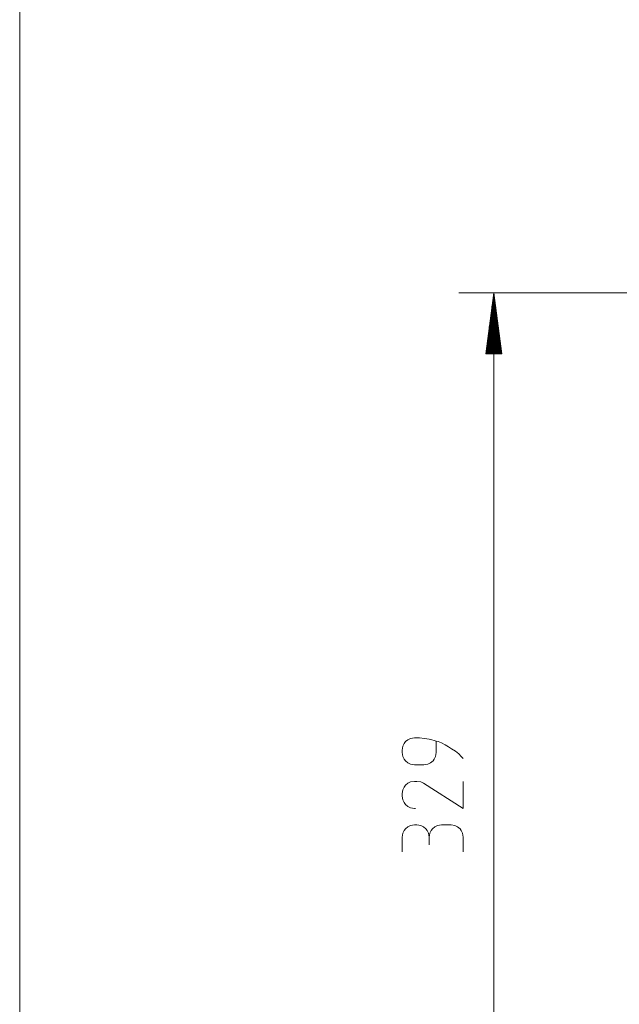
# Model space of a CAD drawing. Header units: millimetres. Extents: x 3 to 207, y 3 to 294.
# Tile 35 of 61: x 3 to 37, y 185 to 242. Entities that reach past the tile are written whole.
import ezdxf

# ---------------------------------------------------------------- set-up
doc = ezdxf.new("R2010")
doc.units = ezdxf.units.MM
doc.layers.add('1', color=7, linetype='CONTINUOUS', true_color=0xffffff)

msp = doc.modelspace()

# ---------------------------------------------------------------- linework, layer by layer
at = {"layer": '1', "color": 7, "linetype": 'Continuous', "lineweight": 18}
msp.add_line((3, 294), (3, 3), dxfattribs=at)
at = {"layer": '1', "color": 152, "linetype": 'Continuous', "lineweight": 13}
msp.add_line((66.748314, 226.128876), (28.164434, 226.128876), dxfattribs=at)
at = {"layer": '1', "color": 27, "linetype": 'Continuous', "lineweight": 13}
for p, q in [((30.164434, 226.128876), (29.70365, 222.628876)), ((30.164434, 226.128876), (30.164434, 168.640717)), ((30.625219, 222.628876), (30.164434, 226.128876)), ((30.164434, 222.628876), (30.164434, 226.128876)), ((30.164434, 222.628876), (30.164434, 226.128876)), ((30.113636, 222.628876), (30.113636, 225.742996)), ((30.215235, 222.628876), (30.215235, 225.742996)), ((30.012035, 222.628876), (30.012035, 224.971283)), ((30.062836, 222.628876), (30.062836, 225.357147)), ((30.266035, 222.628876), (30.266035, 225.357147)), ((30.316835, 222.628876), (30.316835, 224.971283)), ((29.961235, 222.628876), (29.961235, 224.585403)), ((30.367636, 222.628876), (30.367636, 224.585403)), ((29.859636, 222.628876), (29.859636, 223.81369)), ((29.910433, 222.628876), (29.910433, 224.199554)), ((30.418434, 222.628876), (30.418434, 224.199554)), ((30.469234, 222.628876), (30.469234, 223.81369)), ((29.808836, 222.628876), (29.808836, 223.427841)), ((30.520035, 222.628876), (30.520035, 223.427841)), ((29.758034, 222.628876), (29.758034, 223.041962)), ((30.570835, 222.628876), (30.570835, 223.041962)), ((29.70365, 222.628876), (30.625219, 222.628876)), ((29.707233, 222.628876), (29.707233, 222.656097)), ((29.707233, 222.628876), (29.707233, 222.656097)), ((30.621635, 222.628876), (30.621635, 222.656097)), ((30.621635, 222.628876), (30.621635, 222.656097))]:
    msp.add_line(p, q, dxfattribs=at)
at = {"layer": '1', "color": 23, "linetype": 'Continuous', "lineweight": 18}
for p, q in [((24.951277, 200.171906), (24.914434, 199.950867)), ((25.024961, 200.319275), (24.951277, 200.171906)), ((25.098644, 200.429794), (25.024961, 200.319275)), ((25.246014, 200.540329), (25.098644, 200.429794)), ((25.393381, 200.614014), (25.246014, 200.540329)), ((25.614435, 200.650848), (25.393381, 200.614014)), ((25.688118, 200.650848), (25.614435, 200.650848)), ((25.909172, 200.650848), (25.688118, 200.650848)), ((26.203907, 200.614014), (25.909172, 200.650848)), ((26.461802, 200.577179), (26.203907, 200.614014)), ((26.609173, 200.540329), (26.461802, 200.577179)), ((26.75654, 200.503494), (26.609173, 200.540329)), ((26.867065, 200.466629), (26.75654, 200.503494)), ((26.977592, 200.429794), (26.867065, 200.466629)), ((26.867065, 200.466629), (26.867065, 199.877167)), ((27.161802, 200.35611), (26.977592, 200.429794)), ((27.382856, 200.245575), (27.161802, 200.35611)), ((27.567064, 200.135056), (27.382856, 200.245575)), ((27.751276, 200.024536), (27.567064, 200.135056)), ((24.914434, 199.950867), (24.914434, 199.877167)), ((24.914434, 199.877167), (24.914434, 199.803482)), ((24.914434, 199.803482), (24.951277, 199.582428)), ((24.951277, 199.582428), (25.024961, 199.435074)), ((26.75654, 199.435074), (26.830223, 199.582428)), ((26.830223, 199.582428), (26.867065, 199.803482)), ((26.867065, 199.803482), (26.867065, 199.877167)), ((27.97233, 199.877167), (27.751276, 200.024536)), ((28.15654, 199.729813), (27.97233, 199.877167)), ((28.303909, 199.582428), (28.15654, 199.729813)), ((28.414434, 199.471909), (28.303909, 199.582428)), ((25.024961, 199.435074), (25.098644, 199.324539)), ((25.098644, 199.324539), (25.246014, 199.21402)), ((25.246014, 199.21402), (25.393381, 199.14032)), ((25.393381, 199.14032), (25.614435, 199.103485)), ((25.614435, 199.103485), (25.688118, 199.103485)), ((25.688118, 199.103485), (26.093382, 199.103485)), ((26.093382, 199.103485), (26.167065, 199.103485)), ((26.167065, 199.103485), (26.388119, 199.14032)), ((26.388119, 199.14032), (26.535486, 199.21402)), ((26.535486, 199.21402), (26.682856, 199.324539)), ((26.682856, 199.324539), (26.75654, 199.435074)), ((25.098644, 197.937424), (25.024961, 197.826904)), ((25.246014, 198.047943), (25.098644, 197.937424)), ((25.393381, 198.121643), (25.246014, 198.047943)), ((25.614435, 198.158493), (25.393381, 198.121643)), ((25.688118, 198.158493), (25.614435, 198.158493)), ((25.761803, 198.158493), (25.688118, 198.158493)), ((25.982857, 198.121643), (25.761803, 198.158493)), ((26.130224, 198.047943), (25.982857, 198.121643)), ((28.414434, 196.611115), (26.130224, 198.047943)), ((28.414434, 198.158493), (28.414434, 196.611115)), ((24.951277, 197.679535), (24.914434, 197.458481)), ((24.914434, 197.458481), (24.914434, 197.384796)), ((24.914434, 197.384796), (24.914434, 197.311127)), ((25.024961, 197.826904), (24.951277, 197.679535)), ((24.914434, 197.311127), (24.951277, 197.090057)), ((24.951277, 197.090057), (25.024961, 196.942688)), ((25.024961, 196.942688), (25.098644, 196.832169)), ((25.098644, 196.832169), (25.246014, 196.721649)), ((25.246014, 196.721649), (25.393381, 196.647949)), ((25.393381, 196.647949), (25.614435, 196.611115)), ((25.614435, 196.611115), (25.688118, 196.611115)), ((25.393381, 195.629257), (25.246014, 195.555588)), ((25.614435, 195.666122), (25.393381, 195.629257)), ((25.688118, 195.666122), (25.614435, 195.666122)), ((25.761803, 195.666122), (25.688118, 195.666122)), ((25.982857, 195.629257), (25.761803, 195.666122)), ((26.130224, 195.555588), (25.982857, 195.629257)), ((26.94075, 195.629257), (26.793381, 195.555588)), ((27.161802, 195.666122), (26.94075, 195.629257)), ((27.235489, 195.666122), (27.161802, 195.666122)), ((27.640751, 195.666122), (27.235489, 195.666122)), ((27.714434, 195.666122), (27.640751, 195.666122)), ((27.935488, 195.629257), (27.714434, 195.666122)), ((28.082855, 195.555588), (27.935488, 195.629257)), ((24.951277, 195.187164), (24.914434, 194.96611)), ((25.024961, 195.334549), (24.951277, 195.187164)), ((25.098644, 195.445068), (25.024961, 195.334549)), ((25.246014, 195.555588), (25.098644, 195.445068)), ((26.277594, 195.445068), (26.130224, 195.555588)), ((26.351276, 195.334549), (26.277594, 195.445068)), ((26.424961, 195.187164), (26.351276, 195.334549)), ((26.461802, 194.96611), (26.424961, 195.187164)), ((26.498644, 195.187164), (26.461802, 194.96611)), ((26.57233, 195.334549), (26.498644, 195.187164)), ((26.646013, 195.445068), (26.57233, 195.334549)), ((26.793381, 195.555588), (26.646013, 195.445068)), ((28.230223, 195.445068), (28.082855, 195.555588)), ((28.303909, 195.334549), (28.230223, 195.445068)), ((28.377592, 195.187164), (28.303909, 195.334549)), ((28.414434, 194.96611), (28.377592, 195.187164)), ((24.914434, 194.96611), (24.914434, 194.892441)), ((24.914434, 194.892441), (24.914434, 194.118744)), ((26.461802, 194.96611), (26.461802, 194.892441)), ((26.461802, 194.524002), (26.461802, 194.892441)), ((28.414434, 194.892441), (28.414434, 194.96611)), ((28.414434, 194.118744), (28.414434, 194.892441))]:
    msp.add_line(p, q, dxfattribs=at)

doc.saveas('drawing.dxf')
